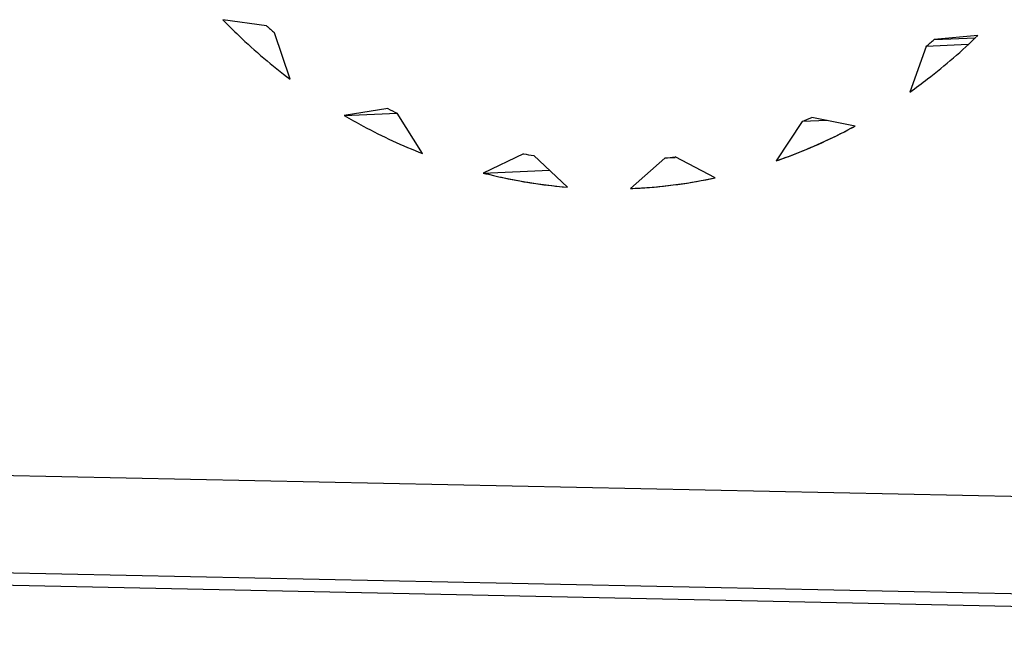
# Model space of a CAD drawing. Header units: millimetres. Extents: x 0 to 1750, y -1720 to 477.
# Tile 229 of 256: x 939.06 to 941.74, y -862.01 to -860.36. Entities that reach past the tile are written whole.
import ezdxf

# ---------------------------------------------------------------- set-up
doc = ezdxf.new("R2010")
doc.units = ezdxf.units.MM
doc.header["$LTSCALE"] = 92.51
for name, color, linetype in [('101300561_14DXF_CONTINUOUS_LINE', 7, 'CONTINUOUS'), ('101300561_DXF_CONTINUOUS_LINE', 7, 'CONTINUOUS'), ('DE-11-072043DXF_CONTINUOUS_LINE', 7, 'CONTINUOUS')]:
    doc.layers.add(name, color=color, linetype=linetype)

msp = doc.modelspace()

# ---------------------------------------------------------------- linework, layer by layer
at = {"layer": '101300561_14DXF_CONTINUOUS_LINE'}
for p, q in [((939.7329, -860.3747), (939.6137, -860.3583)), ((939.7967, -860.5202), (939.7548, -860.394)), ((941.671, -860.4011), (941.5515, -860.4125)), ((941.5515, -860.4125), (941.6639, -860.4078)), ((941.5294, -860.4309), (941.4854, -860.5553)), ((941.6446, -860.4261), (941.5294, -860.4309)), ((940.0629, -860.6004), (939.9442, -860.619)), ((939.9442, -860.619), (940.0884, -860.6129)), ((940.158, -860.7228), (940.0884, -860.6128)), ((941.2604, -860.6329), (941.1922, -860.6357)), ((941.3363, -860.6479), (941.2179, -860.6244)), ((941.1922, -860.6357), (941.1209, -860.7428)), ((940.4331, -860.7235), (940.3231, -860.7758)), ((940.5531, -860.8145), (940.4606, -860.7281)), ((940.8183, -860.7355), (940.7244, -860.818)), ((940.955, -860.7889), (940.8458, -860.732)), ((940.3231, -860.7758), (940.5036, -860.7682)), ((940.7244, -860.818), (940.7253, -860.818)), ((943.9858, -861.7034), (936.831, -861.5546))]:
    msp.add_line(p, q, dxfattribs=at)
for centre, radius, start, end in [((940.7616, -859.234), 1.536, 227.9562, 229.0434), ((940.5947, -859.2836), 1.4798, 309.1687, 310.2832), ((940.6933, -859.3348), 1.4139, 243.5224, 244.6714), ((940.6513, -859.3729), 1.3738, 293.1875, 294.3586), ((940.6685, -859.4078), 1.3366, 259.8579, 261.0507), ((940.6665, -859.4221), 1.3221, 276.5916, 277.793), ((940.667, -859.4354), 1.3838, 272.4135, 282.0089)]:
    msp.add_arc(centre, radius, start, end, dxfattribs=at)
for points, knots in [([(939.6137, -860.3583), (939.628, -860.373), (939.6859, -860.4304), (939.748, -860.4834), (939.7967, -860.5202)], [0, 0, 0, 0, 0.251671, 1, 1, 1, 1]), ([(941.4854, -860.5553), (941.5018, -860.5438), (941.5666, -860.496), (941.6276, -860.4432), (941.671, -860.4011)], [0, 0, 0, 0, 0.248581, 1, 1, 1, 1]), ([(939.9442, -860.619), (939.9614, -860.6291), (940.0305, -860.6679), (940.1027, -860.7013), (940.158, -860.7228)], [0, 0, 0, 0, 0.251443, 1, 1, 1, 1]), ([(941.1209, -860.7428), (941.1393, -860.7364), (941.213, -860.7093), (941.2844, -860.676), (941.3363, -860.6479)], [0, 0, 0, 0, 0.249063, 1, 1, 1, 1]), ([(940.3231, -860.7758), (940.342, -860.7806), (940.4178, -860.7983), (940.495, -860.8097), (940.5531, -860.8145)], [0, 0, 0, 0, 0.250787, 1, 1, 1, 1])]:
    msp.add_open_spline(points, degree=3, knots=knots, dxfattribs=at)
at = {"layer": '101300561_DXF_CONTINUOUS_LINE'}
for p, q in [((939.7329, -860.3747), (939.6137, -860.3583)), ((939.7967, -860.5202), (939.7548, -860.394)), ((941.671, -860.4011), (941.5515, -860.4125)), ((941.5515, -860.4125), (941.6639, -860.4078)), ((941.5294, -860.4309), (941.4854, -860.5553)), ((941.6446, -860.4261), (941.5294, -860.4309)), ((940.0629, -860.6004), (939.9442, -860.619)), ((939.9442, -860.619), (940.0884, -860.6129)), ((940.158, -860.7228), (940.0884, -860.6128)), ((941.2604, -860.6329), (941.1922, -860.6357)), ((941.3363, -860.6479), (941.2179, -860.6244)), ((941.1922, -860.6357), (941.1209, -860.7428)), ((940.4331, -860.7235), (940.3231, -860.7758)), ((940.5531, -860.8145), (940.4606, -860.7281)), ((940.8183, -860.7355), (940.7244, -860.818)), ((940.8459, -860.7343), (940.8183, -860.7355)), ((940.955, -860.7889), (940.8458, -860.732)), ((940.3231, -860.7758), (940.5036, -860.7682)), ((943.9858, -861.7034), (936.831, -861.5546))]:
    msp.add_line(p, q, dxfattribs=at)
for centre, radius, start, end in [((940.7616, -859.234), 1.536, 227.9562, 229.0434), ((940.5947, -859.2836), 1.4798, 309.1687, 310.2832), ((940.6933, -859.3348), 1.4139, 243.5224, 244.6714), ((940.6513, -859.3729), 1.3738, 293.1875, 294.3586), ((940.6685, -859.4078), 1.3366, 259.8579, 261.0507), ((940.6665, -859.4221), 1.3221, 276.5916, 277.793), ((940.6695, -859.4187), 1.4006, 255.6783, 265.2303), ((940.6668, -859.4337), 1.3856, 273.452, 282.0042), ((940.6675, -859.44), 1.3792, 272.3668, 273.4402)]:
    msp.add_arc(centre, radius, start, end, dxfattribs=at)
for points, knots in [([(939.6137, -860.3583), (939.628, -860.373), (939.6859, -860.4304), (939.748, -860.4834), (939.7967, -860.5202)], [0, 0, 0, 0, 0.251671, 1, 1, 1, 1]), ([(941.4854, -860.5553), (941.5018, -860.5438), (941.5666, -860.496), (941.6276, -860.4432), (941.671, -860.4011)], [0, 0, 0, 0, 0.248581, 1, 1, 1, 1]), ([(939.9442, -860.619), (939.9614, -860.6291), (940.0305, -860.6679), (940.1027, -860.7013), (940.158, -860.7228)], [0, 0, 0, 0, 0.251443, 1, 1, 1, 1]), ([(941.1209, -860.7428), (941.1764, -860.7236), (941.2491, -860.6933), (941.3189, -860.6573), (941.3363, -860.6479)], [0, 0, 0, 0, 0.748792, 1, 1, 1, 1])]:
    msp.add_open_spline(points, degree=3, knots=knots, dxfattribs=at)
at = {"layer": 'DE-11-072043DXF_CONTINUOUS_LINE'}
for p, q in [((937.1303, -861.8249), (944.2857, -861.9738)), ((936.5936, -861.8475), (944.285, -862.0075))]:
    msp.add_line(p, q, dxfattribs=at)

doc.saveas('drawing.dxf')
